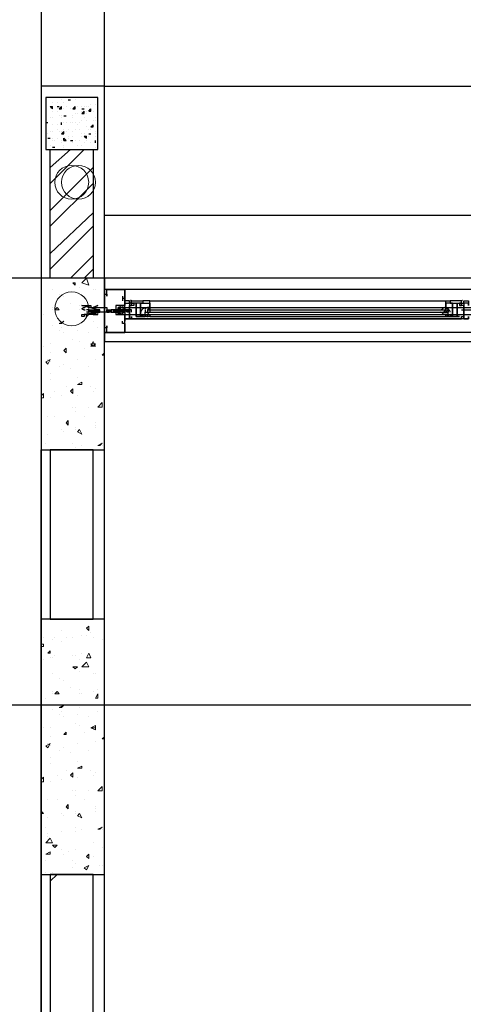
# Model space of a CAD drawing. Header units: millimetres. Extents: x 0 to 420, y 0 to 297.
# Tile 44 of 79: x 168.21 to 176.52, y 173.63 to 192.09. Entities that reach past the tile are written whole.
import ezdxf

# ---------------------------------------------------------------- set-up
doc = ezdxf.new("R2010")
doc.units = ezdxf.units.MM
doc.layers.add('LINE_000000', color=7, linetype='Continuous')

msp = doc.modelspace()

# ---------------------------------------------------------------- linework, layer by layer
at = {"layer": 'LINE_000000', "lineweight": 25}
for p, q in [((168.614, 220.599), (168.614, 67.691)), ((169.799, 190.839), (223.308, 190.839)), ((168.825, 190.542), (168.825, 190.542)), ((168.91, 190.627), (168.91, 190.627)), ((168.91, 190.542), (168.91, 190.542)), ((168.995, 190.585), (168.995, 190.585)), ((169.037, 190.542), (169.037, 190.542)), ((169.122, 190.585), (169.164, 190.585)), ((169.122, 190.585), (169.164, 190.585)), ((169.164, 190.585), (169.164, 190.585)), ((169.164, 190.585), (169.164, 190.585)), ((169.249, 190.585), (169.249, 190.585)), ((169.418, 190.627), (169.418, 190.627)), ((169.46, 190.627), (169.46, 190.627)), ((169.545, 190.5), (169.545, 190.5)), ((169.63, 190.5), (169.63, 190.5)), ((169.672, 190.5), (169.672, 190.5)), ((168.783, 190.458), (168.825, 190.458)), ((168.783, 190.458), (168.825, 190.415)), ((168.783, 190.415), (168.783, 190.415)), ((168.825, 190.415), (168.825, 190.458)), ((168.825, 190.458), (168.825, 190.458)), ((168.825, 190.373), (168.825, 190.373)), ((168.91, 190.458), (168.952, 190.458)), ((168.91, 190.458), (168.952, 190.458)), ((168.91, 190.415), (168.91, 190.415)), ((168.91, 190.415), (168.91, 190.415)), ((168.91, 190.373), (168.91, 190.373)), ((168.952, 190.458), (168.952, 190.458)), ((168.952, 190.415), (168.995, 190.458)), ((168.952, 190.415), (168.995, 190.415)), ((168.995, 190.415), (168.995, 190.458)), ((169.037, 190.415), (169.037, 190.415)), ((169.037, 190.415), (169.037, 190.415)), ((169.079, 190.458), (169.079, 190.458)), ((169.164, 190.415), (169.164, 190.415)), ((169.164, 190.415), (169.164, 190.415)), ((169.206, 190.415), (169.249, 190.458)), ((169.206, 190.415), (169.249, 190.415)), ((169.249, 190.415), (169.249, 190.458)), ((169.249, 190.458), (169.249, 190.458)), ((169.249, 190.331), (169.249, 190.331)), ((169.249, 190.331), (169.249, 190.331)), ((169.291, 190.458), (169.291, 190.458)), ((169.291, 190.458), (169.291, 190.458)), ((169.291, 190.331), (169.291, 190.331)), ((169.376, 190.458), (169.376, 190.458)), ((169.376, 190.415), (169.418, 190.415)), ((169.376, 190.415), (169.418, 190.415)), ((169.376, 190.331), (169.418, 190.373)), ((169.376, 190.373), (169.376, 190.373)), ((169.376, 190.331), (169.418, 190.331)), ((169.418, 190.458), (169.418, 190.458)), ((169.418, 190.415), (169.418, 190.415)), ((169.418, 190.331), (169.418, 190.373)), ((169.46, 190.458), (169.46, 190.458)), ((169.46, 190.373), (169.46, 190.373)), ((169.46, 190.331), (169.46, 190.331)), ((169.46, 190.331), (169.46, 190.331)), ((169.503, 190.458), (169.503, 190.458)), ((169.503, 190.373), (169.545, 190.415)), ((169.503, 190.373), (169.545, 190.373)), ((169.545, 190.373), (169.545, 190.415)), ((169.587, 190.373), (169.587, 190.373)), ((169.672, 190.373), (169.672, 190.373)), ((168.698, 190.161), (168.741, 190.161)), ((168.698, 190.161), (168.741, 190.161)), ((168.783, 190.246), (168.783, 190.246)), ((168.783, 190.246), (168.783, 190.246)), ((168.783, 190.246), (168.783, 190.246)), ((168.825, 190.246), (168.825, 190.246)), ((168.825, 190.119), (168.825, 190.119)), ((168.825, 190.119), (168.825, 190.119)), ((168.91, 190.119), (168.91, 190.119)), ((168.952, 190.288), (168.952, 190.288)), ((168.995, 190.288), (168.995, 190.288)), ((168.995, 190.246), (168.995, 190.246)), ((168.995, 190.119), (168.995, 190.161)), ((168.995, 190.119), (168.995, 190.161)), ((168.995, 190.119), (168.995, 190.119)), ((169.037, 190.288), (169.079, 190.288)), ((169.037, 190.288), (169.037, 190.288)), ((169.037, 190.288), (169.079, 190.288)), ((169.037, 190.288), (169.037, 190.288)), ((169.037, 190.161), (169.037, 190.161)), ((169.079, 190.161), (169.079, 190.161)), ((169.164, 190.161), (169.164, 190.161)), ((169.206, 190.288), (169.206, 190.288)), ((169.206, 190.246), (169.206, 190.246)), ((169.206, 190.161), (169.206, 190.161)), ((169.249, 190.161), (169.249, 190.161)), ((169.291, 190.119), (169.291, 190.119)), ((169.291, 190.119), (169.291, 190.119)), ((169.291, 190.119), (169.291, 190.119)), ((169.291, 190.119), (169.291, 190.119)), ((169.291, 190.119), (169.291, 190.119)), ((169.291, 190.119), (169.291, 190.119)), ((169.333, 190.161), (169.333, 190.161)), ((169.376, 190.204), (169.376, 190.204)), ((169.418, 190.246), (169.418, 190.246)), ((169.46, 190.204), (169.46, 190.204)), ((169.545, 190.077), (169.587, 190.119)), ((169.587, 190.204), (169.587, 190.204)), ((169.587, 190.077), (169.587, 190.119)), ((169.63, 190.246), (169.63, 190.246)), ((169.63, 190.246), (169.63, 190.246)), ((169.63, 190.246), (169.63, 190.246)), ((169.63, 190.246), (169.63, 190.246)), ((169.63, 190.204), (169.63, 190.204)), ((169.672, 190.246), (169.672, 190.246)), ((169.672, 190.119), (169.672, 190.119)), ((168.741, 189.95), (168.741, 189.95)), ((168.783, 189.992), (168.783, 189.992)), ((168.825, 189.992), (168.825, 189.992)), ((168.91, 190.034), (168.91, 190.034)), ((168.952, 189.992), (168.952, 189.992)), ((168.952, 189.992), (168.952, 189.992)), ((168.952, 189.992), (168.952, 189.992)), ((168.995, 189.95), (169.037, 189.992)), ((168.995, 189.992), (168.995, 189.992)), ((168.995, 189.992), (168.995, 189.992)), ((168.995, 189.95), (169.037, 189.95)), ((169.037, 190.034), (169.037, 190.034)), ((169.037, 189.95), (169.037, 189.992)), ((169.079, 189.992), (169.079, 189.992)), ((169.122, 190.034), (169.122, 190.034)), ((169.206, 189.992), (169.206, 189.992)), ((169.249, 190.034), (169.249, 190.034)), ((169.249, 190.034), (169.249, 190.034)), ((169.333, 190.034), (169.333, 190.034)), ((169.376, 189.95), (169.376, 189.95)), ((169.418, 189.95), (169.418, 189.95)), ((169.418, 189.95), (169.418, 189.95)), ((169.46, 190.077), (169.46, 190.077)), ((169.503, 190.034), (169.503, 190.034)), ((169.503, 189.95), (169.545, 189.95)), ((169.503, 189.95), (169.545, 189.95)), ((169.545, 190.077), (169.587, 190.077)), ((169.545, 190.034), (169.545, 190.034)), ((169.545, 189.95), (169.545, 189.95)), ((169.587, 190.077), (169.587, 190.077)), ((169.63, 189.992), (169.63, 189.992)), ((169.63, 189.95), (169.63, 189.95)), ((169.63, 189.95), (169.63, 189.95)), ((168.741, 189.865), (168.783, 189.865)), ((168.741, 189.865), (168.783, 189.865)), ((168.783, 189.865), (168.783, 189.865)), ((168.825, 189.865), (168.825, 189.865)), ((168.825, 189.823), (168.825, 189.823)), ((168.868, 189.823), (168.868, 189.823)), ((168.91, 189.865), (168.91, 189.865)), ((168.995, 189.823), (168.995, 189.823)), ((168.995, 189.78), (168.995, 189.78)), ((169.037, 189.823), (169.037, 189.865)), ((169.079, 189.823), (169.037, 189.865)), ((169.037, 189.865), (169.037, 189.865)), ((169.037, 189.823), (169.079, 189.823)), ((169.037, 189.823), (169.037, 189.823)), ((169.122, 189.907), (169.122, 189.907)), ((169.122, 189.865), (169.122, 189.865)), ((169.164, 189.823), (169.206, 189.823)), ((169.164, 189.823), (169.206, 189.823)), ((169.206, 189.907), (169.206, 189.907)), ((169.206, 189.823), (169.206, 189.823)), ((169.206, 189.78), (169.206, 189.78)), ((169.249, 189.823), (169.249, 189.823)), ((169.249, 189.823), (169.249, 189.823)), ((169.333, 189.823), (169.333, 189.823)), ((169.333, 189.823), (169.333, 189.823)), ((169.333, 189.823), (169.333, 189.823)), ((169.376, 189.907), (169.376, 189.907)), ((169.418, 189.907), (169.46, 189.907)), ((169.418, 189.907), (169.46, 189.865)), ((169.418, 189.78), (169.418, 189.78)), ((169.46, 189.865), (169.46, 189.907)), ((169.46, 189.865), (169.46, 189.865)), ((169.46, 189.823), (169.46, 189.823)), ((169.503, 189.907), (169.503, 189.907)), ((169.545, 189.78), (169.545, 189.78)), ((169.63, 189.907), (169.63, 189.907)), ((169.63, 189.78), (169.63, 189.823)), ((169.63, 189.78), (169.63, 189.823)), ((169.63, 189.823), (169.63, 189.823)), ((169.63, 189.78), (169.63, 189.78)), ((168.783, 189.738), (168.783, 189.738)), ((168.783, 189.315), (169.164, 189.653)), ((168.783, 189.018), (169.418, 189.653)), ((168.825, 189.696), (168.868, 189.696)), ((168.825, 189.696), (168.868, 189.696)), ((168.825, 189.696), (168.825, 189.696)), ((168.868, 189.696), (168.868, 189.696)), ((168.868, 189.696), (168.868, 189.696)), ((169.037, 189.738), (169.037, 189.738)), ((169.037, 189.696), (169.037, 189.696)), ((169.291, 189.738), (169.291, 189.738)), ((169.376, 189.738), (169.376, 189.738)), ((169.376, 189.653), (169.376, 189.653)), ((169.418, 189.653), (169.46, 189.653)), ((169.46, 189.653), (169.46, 189.653)), ((169.63, 189.696), (169.63, 189.696)), ((169.63, 189.696), (169.63, 189.696)), ((168.783, 188.51), (169.587, 189.315)), ((168.783, 188.214), (169.587, 189.018)), ((168.783, 187.706), (169.587, 188.468)), ((169.799, 188.426), (223.308, 188.426)), ((168.783, 187.41), (169.587, 188.214)), ((169.164, 187.24), (169.587, 187.664)), ((169.418, 187.24), (169.587, 187.41)), ((242.443, 187.24), (147.447, 187.24)), ((169.799, 187.029), (169.799, 187.029)), ((169.799, 187.029), (169.799, 187.029)), ((199.602, 187.029), (170.18, 187.029)), ((170.138, 186.902), (170.138, 186.817)), ((170.138, 186.902), (170.138, 186.817)), ((170.138, 186.859), (170.138, 186.859)), ((170.138, 186.859), (170.138, 186.859)), ((170.138, 186.859), (170.138, 186.859)), ((170.18, 186.859), (170.138, 186.859)), ((170.138, 186.859), (170.138, 186.859)), ((170.138, 186.859), (170.138, 186.859)), ((170.138, 186.859), (170.138, 186.859)), ((170.18, 186.859), (170.138, 186.859)), ((170.265, 186.817), (170.265, 186.775)), ((170.646, 186.817), (176.191, 186.817)), ((169.503, 186.648), (169.46, 186.648)), ((169.503, 186.648), (169.46, 186.648)), ((169.545, 186.605), (169.46, 186.605)), ((169.545, 186.605), (169.46, 186.605)), ((169.503, 186.648), (169.503, 186.648)), ((169.503, 186.648), (169.503, 186.648)), ((169.545, 186.648), (169.545, 186.605)), ((169.545, 186.648), (169.545, 186.648)), ((169.545, 186.648), (169.545, 186.648)), ((169.545, 186.648), (169.545, 186.648)), ((169.545, 186.648), (169.587, 186.648)), ((169.545, 186.648), (169.545, 186.605)), ((169.545, 186.648), (169.545, 186.648)), ((169.545, 186.648), (169.545, 186.648)), ((169.545, 186.648), (169.545, 186.648)), ((169.545, 186.648), (169.587, 186.648)), ((169.545, 186.605), (169.545, 186.605)), ((169.545, 186.605), (169.545, 186.605)), ((169.545, 186.605), (169.545, 186.605)), ((169.587, 186.605), (169.545, 186.605)), ((169.545, 186.605), (169.545, 186.605)), ((169.545, 186.605), (169.545, 186.605)), ((169.545, 186.605), (169.545, 186.605)), ((169.587, 186.605), (169.545, 186.605)), ((169.587, 186.648), (169.587, 186.648)), ((169.587, 186.648), (169.587, 186.648)), ((169.587, 186.648), (169.587, 186.648)), ((169.587, 186.648), (169.587, 186.648)), ((169.587, 186.605), (169.587, 186.605)), ((169.63, 186.605), (169.587, 186.605)), ((169.587, 186.605), (169.587, 186.605)), ((169.63, 186.605), (169.587, 186.605)), ((169.63, 186.648), (169.63, 186.605)), ((169.63, 186.648), (169.63, 186.648)), ((169.63, 186.648), (169.672, 186.648)), ((169.63, 186.648), (169.63, 186.648)), ((169.63, 186.648), (169.63, 186.648)), ((169.63, 186.648), (169.63, 186.648)), ((169.63, 186.648), (169.63, 186.605)), ((169.63, 186.648), (169.63, 186.648)), ((169.63, 186.648), (169.672, 186.648)), ((169.63, 186.648), (169.63, 186.648)), ((169.63, 186.648), (169.63, 186.648)), ((169.63, 186.648), (169.63, 186.648)), ((169.672, 186.605), (169.63, 186.605)), ((169.63, 186.605), (169.63, 186.605)), ((169.63, 186.605), (169.63, 186.605)), ((169.672, 186.605), (169.63, 186.605)), ((169.63, 186.605), (169.63, 186.605)), ((169.63, 186.605), (169.63, 186.605)), ((169.672, 186.648), (169.672, 186.648)), ((169.672, 186.648), (169.672, 186.605)), ((169.672, 186.648), (169.672, 186.648)), ((169.672, 186.648), (169.714, 186.648)), ((169.672, 186.648), (169.672, 186.648)), ((169.672, 186.648), (169.672, 186.605)), ((169.672, 186.648), (169.672, 186.648)), ((169.672, 186.648), (169.714, 186.648)), ((169.672, 186.605), (169.672, 186.605)), ((169.714, 186.605), (169.672, 186.605)), ((169.672, 186.605), (169.672, 186.605)), ((169.714, 186.605), (169.672, 186.605)), ((169.714, 186.648), (169.714, 186.648)), ((169.714, 186.648), (169.714, 186.648)), ((169.714, 186.648), (169.714, 186.648)), ((169.714, 186.648), (169.714, 186.648)), ((169.714, 186.605), (169.714, 186.605)), ((169.714, 186.605), (169.714, 186.605)), ((169.841, 186.648), (169.841, 186.648)), ((169.841, 186.648), (169.841, 186.648)), ((169.841, 186.605), (169.841, 186.605)), ((169.841, 186.605), (169.841, 186.605)), ((169.841, 186.605), (169.841, 186.605)), ((169.841, 186.605), (169.841, 186.605)), ((169.884, 186.648), (169.884, 186.648)), ((169.884, 186.648), (169.926, 186.648)), ((169.884, 186.648), (169.884, 186.648)), ((169.884, 186.648), (169.926, 186.648)), ((169.884, 186.605), (169.884, 186.605)), ((169.926, 186.605), (169.884, 186.605)), ((169.884, 186.605), (169.884, 186.605)), ((169.926, 186.605), (169.884, 186.605)), ((169.926, 186.648), (169.926, 186.648)), ((169.926, 186.648), (169.926, 186.648)), ((169.926, 186.648), (169.926, 186.605)), ((169.926, 186.648), (169.926, 186.648)), ((169.926, 186.648), (169.926, 186.648)), ((169.926, 186.648), (169.926, 186.605)), ((169.926, 186.605), (169.926, 186.605)), ((169.926, 186.605), (169.926, 186.605)), ((169.926, 186.605), (169.926, 186.605)), ((169.926, 186.605), (169.926, 186.605)), ((169.968, 186.648), (169.968, 186.648)), ((169.968, 186.605), (169.968, 186.648)), ((169.968, 186.648), (169.968, 186.648)), ((169.968, 186.648), (169.968, 186.648)), ((169.968, 186.648), (169.968, 186.648)), ((169.968, 186.648), (169.968, 186.605)), ((169.968, 186.648), (169.968, 186.648)), ((169.968, 186.648), (169.968, 186.648)), ((169.968, 186.605), (169.968, 186.605)), ((170.053, 186.648), (170.011, 186.648)), ((170.011, 186.648), (170.011, 186.648)), ((170.011, 186.648), (170.011, 186.648)), ((170.011, 186.648), (170.011, 186.648)), ((170.053, 186.605), (170.011, 186.605)), ((170.011, 186.605), (170.011, 186.605)), ((170.011, 186.605), (170.011, 186.605)), ((170.011, 186.605), (170.011, 186.605)), ((170.011, 186.605), (170.011, 186.605)), ((170.095, 186.69), (170.053, 186.563)), ((170.053, 186.648), (170.053, 186.648)), ((170.053, 186.648), (170.053, 186.648)), ((170.053, 186.648), (170.053, 186.648)), ((170.095, 186.648), (170.053, 186.648)), ((170.053, 186.648), (170.053, 186.648)), ((170.053, 186.648), (170.053, 186.648)), ((170.053, 186.605), (170.053, 186.605)), ((170.053, 186.605), (170.053, 186.605)), ((170.053, 186.605), (170.053, 186.605)), ((170.053, 186.605), (170.053, 186.605)), ((170.053, 186.605), (170.053, 186.605)), ((170.095, 186.605), (170.053, 186.605)), ((170.053, 186.605), (170.053, 186.605)), ((170.095, 186.69), (170.095, 186.648)), ((170.095, 186.648), (170.095, 186.648)), ((170.095, 186.648), (170.095, 186.648)), ((170.095, 186.648), (170.095, 186.648)), ((170.138, 186.648), (170.095, 186.648)), ((170.095, 186.648), (170.095, 186.648)), ((170.095, 186.648), (170.095, 186.648)), ((170.095, 186.605), (170.095, 186.605)), ((170.095, 186.605), (170.095, 186.605)), ((170.095, 186.605), (170.095, 186.605)), ((170.095, 186.605), (170.095, 186.605)), ((170.095, 186.605), (170.095, 186.605)), ((170.138, 186.605), (170.095, 186.605)), ((170.095, 186.605), (170.095, 186.605)), ((170.138, 186.69), (170.138, 186.69)), ((170.138, 186.648), (170.138, 186.648)), ((170.307, 186.648), (170.138, 186.648)), ((170.138, 186.648), (170.138, 186.648)), ((170.138, 186.648), (170.138, 186.648)), ((170.138, 186.648), (170.138, 186.648)), ((170.138, 186.648), (170.138, 186.648)), ((170.138, 186.648), (170.138, 186.648)), ((170.138, 186.648), (170.138, 186.648)), ((170.138, 186.605), (170.138, 186.605)), ((170.138, 186.605), (170.138, 186.605)), ((170.138, 186.605), (170.138, 186.605)), ((170.138, 186.605), (170.138, 186.605)), ((170.138, 186.605), (170.138, 186.605)), ((170.138, 186.605), (170.138, 186.605)), ((170.138, 186.605), (170.138, 186.605)), ((170.18, 186.69), (192.405, 186.69)), ((170.18, 186.648), (170.18, 186.648)), ((170.18, 186.648), (170.18, 186.648)), ((170.18, 186.648), (170.18, 186.648)), ((170.18, 186.648), (170.18, 186.648)), ((170.18, 186.648), (170.18, 186.648)), ((170.18, 186.648), (170.18, 186.648)), ((170.18, 186.605), (170.18, 186.605)), ((170.18, 186.605), (170.18, 186.605)), ((170.18, 186.605), (170.18, 186.605)), ((170.18, 186.605), (170.18, 186.605)), ((170.18, 186.605), (170.18, 186.605)), ((170.18, 186.605), (170.18, 186.605)), ((170.18, 186.605), (170.18, 186.605)), ((170.222, 186.648), (170.222, 186.648)), ((170.222, 186.648), (170.222, 186.648)), ((170.265, 186.605), (170.222, 186.648)), ((170.222, 186.648), (170.222, 186.648)), ((170.222, 186.648), (170.222, 186.648)), ((170.265, 186.648), (170.222, 186.648)), ((170.222, 186.605), (170.222, 186.605)), ((170.222, 186.605), (170.222, 186.605)), ((170.222, 186.605), (170.222, 186.605)), ((170.265, 186.605), (170.222, 186.605)), ((170.222, 186.605), (170.222, 186.605)), ((170.222, 186.605), (170.222, 186.605)), ((170.265, 186.648), (170.265, 186.648)), ((170.265, 186.648), (170.265, 186.605)), ((170.265, 186.648), (170.265, 186.648)), ((170.265, 186.648), (170.265, 186.648)), ((170.265, 186.605), (170.265, 186.605)), ((170.265, 186.605), (170.265, 186.605)), ((170.265, 186.605), (170.265, 186.605)), ((170.265, 186.605), (170.265, 186.605)), ((170.307, 186.775), (170.307, 186.775)), ((170.349, 186.775), (170.307, 186.775)), ((170.307, 186.775), (170.307, 186.775)), ((170.307, 186.775), (170.307, 186.775)), ((170.307, 186.775), (170.349, 186.775)), ((170.307, 186.648), (170.307, 186.648)), ((170.307, 186.605), (170.307, 186.648)), ((170.307, 186.605), (170.307, 186.605)), ((170.349, 186.775), (170.349, 186.775)), ((170.561, 186.648), (170.561, 186.605)), ((170.561, 186.563), (170.561, 186.605)), ((170.561, 186.605), (176.234, 186.605)), ((170.561, 186.605), (176.234, 186.605)), ((170.561, 186.605), (176.234, 186.605)), ((170.603, 186.648), (170.603, 186.605)), ((170.603, 186.648), (170.603, 186.605)), ((170.603, 186.605), (170.603, 186.605)), ((170.603, 186.605), (170.603, 186.605)), ((170.646, 186.648), (170.646, 186.605)), ((170.646, 186.648), (176.191, 186.648)), ((170.646, 186.605), (170.646, 186.605)), ((176.191, 186.648), (176.191, 186.605)), ((176.191, 186.605), (176.191, 186.605)), ((176.191, 186.605), (176.191, 186.605)), ((176.234, 186.648), (176.234, 186.605)), ((176.234, 186.605), (176.234, 186.605)), ((176.234, 186.563), (176.234, 186.605)), ((176.445, 186.775), (176.445, 186.775)), ((176.488, 186.775), (176.488, 186.775)), ((176.488, 186.775), (176.488, 186.775)), ((176.488, 186.775), (176.488, 186.775)), ((176.488, 186.775), (176.488, 186.775)), ((176.488, 186.775), (176.488, 186.775)), ((176.488, 186.648), (176.699, 186.648)), ((170.138, 186.436), (170.138, 186.436)), ((170.138, 186.436), (170.138, 186.436)), ((170.18, 186.563), (192.405, 186.563)), ((170.349, 186.478), (170.349, 186.478)), ((170.392, 186.521), (170.392, 186.521)), ((170.392, 186.521), (170.392, 186.521)), ((170.392, 186.478), (170.392, 186.478)), ((170.392, 186.478), (170.392, 186.478)), ((170.561, 186.563), (170.561, 186.563)), ((170.561, 186.563), (176.234, 186.563)), ((170.561, 186.563), (176.234, 186.563)), ((170.603, 186.563), (170.603, 186.563)), ((170.646, 186.563), (170.646, 186.563)), ((170.646, 186.521), (176.191, 186.521)), ((176.191, 186.563), (176.191, 186.563)), ((176.234, 186.563), (176.234, 186.563)), ((176.234, 186.563), (176.234, 186.563)), ((176.403, 186.521), (176.403, 186.521)), ((176.445, 186.521), (176.403, 186.521)), ((176.403, 186.478), (176.403, 186.478)), ((176.403, 186.478), (176.445, 186.478)), ((176.403, 186.478), (176.403, 186.478)), ((176.445, 186.478), (176.445, 186.478)), ((169.799, 186.267), (169.799, 186.267)), ((169.799, 186.267), (169.799, 186.267)), ((169.799, 186.267), (169.799, 186.267)), ((169.799, 186.267), (169.799, 186.267)), ((169.799, 186.267), (169.799, 186.267)), ((169.799, 186.267), (169.799, 186.267)), ((170.138, 186.394), (170.138, 186.394)), ((170.138, 186.394), (170.138, 186.394)), ((170.138, 186.394), (170.138, 186.394)), ((170.138, 186.394), (170.138, 186.394)), ((170.138, 186.394), (170.138, 186.394)), ((170.138, 186.394), (170.138, 186.394)), ((169.799, 186.224), (169.799, 186.224)), ((169.799, 186.224), (169.799, 186.224)), ((169.799, 186.224), (169.799, 186.224)), ((169.799, 186.224), (169.799, 186.224)), ((169.799, 186.224), (169.799, 186.224)), ((169.799, 186.224), (169.799, 186.224)), ((199.602, 186.224), (170.18, 186.224)), ((168.614, 99.356), (168.614, 184.023)), ((229.404, 179.239), (147.447, 179.239)), ((168.783, 175.937), (168.91, 176.064))]:
    msp.add_line(p, q, dxfattribs=at)
at = {"layer": 'LINE_000000', "lineweight": 0}
for p, q in [((169.376, 187.156), (169.46, 187.24)), ((168.825, 187.029), (168.825, 187.029)), ((169.206, 187.156), (169.249, 187.156)), ((169.206, 187.156), (169.249, 187.113)), ((169.249, 187.113), (169.249, 187.156)), ((169.333, 187.071), (169.333, 187.071)), ((169.587, 187.029), (169.587, 187.029)), ((169.63, 187.029), (169.63, 187.029)), ((168.952, 186.944), (168.952, 186.944)), ((169.037, 186.902), (169.037, 186.902)), ((168.614, 186.775), (168.614, 186.775)), ((168.825, 186.69), (168.825, 186.69)), ((168.825, 186.648), (168.825, 186.648)), ((168.868, 186.648), (168.91, 186.69)), ((168.868, 186.648), (168.952, 186.648)), ((168.952, 186.648), (168.91, 186.69)), ((169.164, 186.775), (169.164, 186.775)), ((169.333, 186.732), (169.333, 186.732)), ((169.333, 186.648), (169.333, 186.648)), ((169.376, 186.648), (169.376, 186.648)), ((169.587, 186.69), (169.587, 186.69)), ((169.587, 186.563), (169.672, 186.648)), ((169.672, 186.732), (169.672, 186.732)), ((169.672, 186.563), (169.672, 186.648)), ((169.799, 186.648), (169.799, 186.648)), ((169.799, 186.648), (169.799, 186.648)), ((168.656, 186.563), (168.656, 186.563)), ((168.952, 186.394), (169.037, 186.436)), ((168.995, 186.394), (169.037, 186.436)), ((169.587, 186.563), (169.672, 186.563)), ((169.587, 186.436), (169.587, 186.436)), ((168.825, 186.351), (168.825, 186.351)), ((168.952, 186.394), (168.995, 186.394)), ((168.952, 186.267), (168.952, 186.267)), ((168.995, 186.309), (168.995, 186.309)), ((169.291, 186.267), (169.291, 186.267)), ((169.333, 186.394), (169.333, 186.394)), ((169.672, 186.309), (169.672, 186.309)), ((169.037, 186.224), (169.037, 186.224)), ((169.206, 186.097), (169.206, 186.097)), ((169.333, 186.055), (169.333, 186.055)), ((169.503, 186.224), (169.503, 186.224)), ((169.545, 185.97), (169.587, 186.055)), ((169.63, 185.97), (169.587, 186.055)), ((168.656, 185.97), (168.656, 185.97)), ((168.783, 186.013), (168.783, 186.013)), ((169.037, 185.886), (169.079, 185.928)), ((169.037, 185.886), (169.079, 185.843)), ((169.037, 185.886), (169.037, 185.886)), ((169.079, 185.843), (169.079, 185.928)), ((169.418, 185.928), (169.418, 185.928)), ((169.545, 186.013), (169.63, 186.013)), ((169.545, 186.013), (169.587, 185.97)), ((169.545, 185.97), (169.63, 185.97)), ((169.587, 185.97), (169.63, 186.013)), ((168.698, 185.674), (168.783, 185.716)), ((168.741, 185.632), (168.783, 185.716)), ((168.741, 185.716), (168.741, 185.716)), ((168.783, 185.843), (168.783, 185.843)), ((169.291, 185.716), (169.291, 185.716)), ((169.291, 185.716), (169.291, 185.716)), ((169.63, 185.716), (169.63, 185.716)), ((169.757, 185.801), (169.799, 185.843)), ((169.757, 185.801), (169.799, 185.801)), ((168.698, 185.674), (168.741, 185.632)), ((168.783, 185.674), (168.783, 185.674)), ((168.952, 185.589), (168.952, 185.589)), ((169.037, 185.632), (169.037, 185.632)), ((169.164, 185.547), (169.164, 185.547)), ((169.503, 185.589), (169.503, 185.589)), ((168.783, 185.462), (168.783, 185.462)), ((168.783, 185.335), (168.783, 185.335)), ((169.291, 185.378), (169.291, 185.378)), ((169.079, 185.208), (169.079, 185.208)), ((169.164, 185.124), (169.206, 185.166)), ((169.206, 185.081), (169.206, 185.166)), ((169.291, 185.251), (169.376, 185.293)), ((169.291, 185.251), (169.376, 185.251)), ((169.376, 185.251), (169.376, 185.293)), ((169.545, 185.208), (169.545, 185.208)), ((169.63, 185.166), (169.63, 185.166)), ((169.799, 185.251), (169.799, 185.251)), ((168.614, 185.039), (168.656, 185.081)), ((168.614, 184.997), (168.656, 184.997)), ((168.656, 184.997), (168.656, 185.081)), ((168.783, 184.997), (168.783, 184.997)), ((168.868, 185.124), (168.868, 185.124)), ((168.995, 185.039), (168.995, 185.039)), ((169.164, 185.124), (169.206, 185.081)), ((169.291, 185.039), (169.291, 185.039)), ((169.587, 185.124), (169.587, 185.124)), ((169.206, 184.827), (169.206, 184.827)), ((169.249, 184.827), (169.249, 184.827)), ((169.503, 184.827), (169.503, 184.827)), ((169.672, 184.827), (169.757, 184.912)), ((169.672, 184.827), (169.757, 184.827)), ((169.757, 184.827), (169.757, 184.912)), ((169.799, 184.785), (169.799, 184.785)), ((168.614, 184.743), (168.614, 184.743)), ((168.614, 184.7), (168.614, 184.7)), ((168.741, 184.658), (168.741, 184.658)), ((168.868, 184.658), (168.868, 184.658)), ((169.249, 184.743), (169.249, 184.743)), ((169.418, 184.658), (169.418, 184.658)), ((168.614, 184.446), (168.614, 184.446)), ((168.614, 184.404), (168.614, 184.446)), ((168.614, 184.404), (168.614, 184.404)), ((168.995, 184.404), (168.995, 184.404)), ((169.079, 184.531), (169.122, 184.573)), ((169.079, 184.531), (169.122, 184.489)), ((169.122, 184.489), (169.122, 184.573)), ((169.122, 184.531), (169.122, 184.531)), ((169.249, 184.446), (169.249, 184.446)), ((169.249, 184.404), (169.249, 184.404)), ((169.291, 184.362), (169.333, 184.404)), ((169.376, 184.319), (169.333, 184.404)), ((169.63, 184.531), (169.63, 184.531)), ((169.63, 184.489), (169.63, 184.489)), ((169.63, 184.446), (169.63, 184.446)), ((169.799, 184.446), (169.799, 184.446)), ((168.741, 184.319), (168.741, 184.319)), ((169.037, 184.362), (169.037, 184.362)), ((169.291, 184.362), (169.376, 184.319)), ((168.698, 184.15), (168.698, 184.15)), ((168.995, 184.023), (168.995, 184.023)), ((169.206, 184.15), (169.206, 184.15)), ((169.249, 184.065), (169.249, 184.065)), ((169.376, 184.108), (169.376, 184.108)), ((169.672, 184.108), (169.757, 184.15)), ((169.672, 184.108), (169.714, 184.108)), ((169.714, 184.108), (169.757, 184.15)), ((169.757, 184.108), (169.757, 184.108)), ((169.757, 184.108), (169.757, 184.108)), ((168.868, 180.848), (168.868, 180.848)), ((169.46, 180.679), (169.503, 180.721)), ((169.503, 180.636), (169.503, 180.721)), ((168.995, 180.636), (168.995, 180.636)), ((169.376, 180.552), (169.376, 180.552)), ((169.46, 180.679), (169.503, 180.636)), ((169.46, 180.552), (169.46, 180.552)), ((169.545, 180.594), (169.545, 180.594)), ((168.614, 180.382), (168.656, 180.382)), ((168.614, 180.34), (168.656, 180.34)), ((168.656, 180.509), (168.656, 180.509)), ((168.656, 180.34), (168.656, 180.382)), ((168.825, 180.467), (168.825, 180.467)), ((168.868, 180.509), (168.868, 180.509)), ((168.995, 180.425), (168.995, 180.425)), ((169.079, 180.509), (169.079, 180.509)), ((169.206, 180.509), (169.206, 180.509)), ((169.587, 180.509), (169.587, 180.509)), ((169.757, 180.467), (169.757, 180.467)), ((168.741, 180.213), (168.783, 180.255)), ((168.741, 180.213), (168.783, 180.213)), ((168.783, 180.213), (168.783, 180.255)), ((168.868, 180.171), (168.868, 180.171)), ((169.206, 180.171), (169.206, 180.171)), ((169.249, 180.171), (169.249, 180.171)), ((169.376, 180.213), (169.376, 180.213)), ((169.46, 180.128), (169.503, 180.213)), ((169.545, 180.128), (169.503, 180.213)), ((168.656, 180.086), (168.656, 180.086)), ((168.783, 180.128), (168.783, 180.128)), ((168.825, 180.128), (168.825, 180.128)), ((169.333, 180.086), (169.333, 180.086)), ((169.376, 179.959), (169.46, 180.044)), ((169.46, 180.128), (169.545, 180.128)), ((168.825, 179.832), (168.825, 179.832)), ((169.206, 179.959), (169.291, 179.959)), ((169.206, 179.959), (169.249, 179.917)), ((169.249, 179.917), (169.291, 179.959)), ((169.333, 179.874), (169.333, 179.874)), ((169.587, 179.832), (169.587, 179.832)), ((169.63, 179.832), (169.63, 179.832)), ((168.952, 179.747), (168.952, 179.747)), ((169.037, 179.705), (169.037, 179.705)), ((168.614, 179.578), (168.614, 179.578)), ((168.825, 179.493), (168.825, 179.493)), ((168.825, 179.451), (168.825, 179.451)), ((168.868, 179.451), (168.91, 179.493)), ((168.868, 179.451), (168.952, 179.451)), ((168.952, 179.451), (168.91, 179.493)), ((169.164, 179.578), (169.164, 179.578)), ((169.333, 179.536), (169.333, 179.536)), ((169.333, 179.451), (169.333, 179.451)), ((169.376, 179.451), (169.376, 179.451)), ((169.587, 179.493), (169.587, 179.493)), ((169.63, 179.366), (169.672, 179.451)), ((169.672, 179.536), (169.672, 179.536)), ((169.672, 179.366), (169.672, 179.451)), ((168.698, 179.366), (168.698, 179.366)), ((168.952, 179.197), (169.037, 179.239)), ((168.995, 179.197), (169.037, 179.239)), ((169.587, 179.239), (169.587, 179.239)), ((169.63, 179.366), (169.672, 179.366)), ((168.825, 179.155), (168.825, 179.155)), ((168.952, 179.197), (168.995, 179.197)), ((168.952, 179.07), (168.952, 179.07)), ((168.995, 179.112), (168.995, 179.112)), ((169.291, 179.07), (169.291, 179.07)), ((169.333, 179.197), (169.333, 179.197)), ((169.672, 179.112), (169.672, 179.112)), ((169.037, 179.028), (169.037, 179.028)), ((169.249, 178.901), (169.249, 178.901)), ((169.333, 178.858), (169.333, 178.858)), ((169.503, 179.028), (169.503, 179.028)), ((169.545, 178.816), (169.63, 178.858)), ((169.63, 178.774), (169.63, 178.858)), ((168.656, 178.816), (168.656, 178.816)), ((168.783, 178.816), (168.783, 178.816)), ((169.037, 178.689), (169.079, 178.731)), ((169.037, 178.689), (169.079, 178.689)), ((169.037, 178.689), (169.037, 178.689)), ((169.079, 178.689), (169.079, 178.731)), ((169.418, 178.731), (169.418, 178.731)), ((169.545, 178.816), (169.63, 178.774)), ((169.545, 178.816), (169.63, 178.816)), ((169.545, 178.816), (169.63, 178.774)), ((169.63, 178.774), (169.63, 178.816)), ((168.698, 178.477), (168.783, 178.52)), ((168.741, 178.435), (168.783, 178.52)), ((168.741, 178.52), (168.741, 178.52)), ((168.783, 178.647), (168.783, 178.647)), ((169.291, 178.52), (169.291, 178.52)), ((169.291, 178.52), (169.291, 178.52)), ((169.63, 178.562), (169.63, 178.562)), ((169.757, 178.604), (169.799, 178.647)), ((169.757, 178.604), (169.799, 178.604)), ((168.698, 178.477), (168.741, 178.435)), ((168.783, 178.477), (168.783, 178.477)), ((168.952, 178.393), (168.952, 178.393)), ((169.037, 178.435), (169.037, 178.435)), ((169.164, 178.35), (169.164, 178.35)), ((169.503, 178.393), (169.503, 178.393)), ((168.783, 178.266), (168.783, 178.266)), ((168.783, 178.139), (168.783, 178.139)), ((169.291, 178.181), (169.291, 178.181)), ((169.079, 178.012), (169.079, 178.012)), ((169.164, 177.927), (169.206, 177.969)), ((169.206, 177.885), (169.206, 177.969)), ((169.291, 178.054), (169.376, 178.096)), ((169.291, 178.054), (169.376, 178.054)), ((169.376, 178.054), (169.376, 178.096)), ((169.545, 178.012), (169.545, 178.012)), ((169.63, 177.969), (169.63, 177.969)), ((169.799, 178.054), (169.799, 178.054)), ((168.614, 177.842), (168.656, 177.885)), ((168.614, 177.8), (168.656, 177.8)), ((168.656, 177.8), (168.656, 177.885)), ((168.783, 177.8), (168.783, 177.8)), ((168.91, 177.927), (168.91, 177.927)), ((168.995, 177.842), (168.995, 177.842)), ((169.164, 177.927), (169.206, 177.885)), ((169.291, 177.885), (169.291, 177.885)), ((169.587, 177.927), (169.587, 177.927)), ((169.206, 177.631), (169.206, 177.631)), ((169.249, 177.631), (169.249, 177.631)), ((169.503, 177.631), (169.503, 177.631)), ((169.672, 177.631), (169.757, 177.715)), ((169.672, 177.631), (169.757, 177.631)), ((169.757, 177.631), (169.757, 177.715)), ((169.799, 177.588), (169.799, 177.588)), ((168.614, 177.546), (168.614, 177.546)), ((168.614, 177.504), (168.614, 177.504)), ((168.741, 177.461), (168.741, 177.461)), ((168.91, 177.461), (168.91, 177.461)), ((169.079, 177.334), (169.122, 177.377)), ((169.122, 177.292), (169.122, 177.377)), ((169.249, 177.546), (169.249, 177.546)), ((169.418, 177.461), (169.418, 177.461)), ((168.614, 177.25), (168.614, 177.25)), ((168.656, 177.207), (168.614, 177.25)), ((168.614, 177.207), (168.656, 177.207)), ((168.995, 177.207), (168.995, 177.207)), ((169.079, 177.334), (169.122, 177.292)), ((169.122, 177.334), (169.122, 177.334)), ((169.249, 177.25), (169.249, 177.25)), ((169.249, 177.207), (169.249, 177.207)), ((169.291, 177.165), (169.333, 177.207)), ((169.376, 177.123), (169.333, 177.207)), ((169.63, 177.334), (169.63, 177.334)), ((169.63, 177.292), (169.63, 177.292)), ((169.63, 177.25), (169.63, 177.25)), ((169.799, 177.25), (169.799, 177.25)), ((168.741, 177.123), (168.741, 177.123)), ((169.037, 177.165), (169.037, 177.165)), ((169.291, 177.165), (169.376, 177.123)), ((168.698, 176.953), (168.698, 176.953)), ((168.741, 176.826), (168.741, 176.826)), ((168.995, 176.869), (168.995, 176.869)), ((169.249, 176.953), (169.249, 176.953)), ((169.249, 176.869), (169.249, 176.869)), ((169.376, 176.911), (169.376, 176.911)), ((169.672, 176.911), (169.757, 176.953)), ((169.672, 176.911), (169.714, 176.911)), ((169.714, 176.911), (169.757, 176.953)), ((169.757, 176.911), (169.757, 176.911)), ((169.757, 176.911), (169.757, 176.911)), ((168.698, 176.657), (168.783, 176.742)), ((168.698, 176.657), (168.825, 176.657)), ((168.741, 176.784), (168.741, 176.784)), ((168.825, 176.657), (168.783, 176.742)), ((169.587, 176.657), (169.587, 176.657)), ((168.698, 176.445), (168.783, 176.488)), ((168.783, 176.445), (168.783, 176.488)), ((168.825, 176.615), (168.91, 176.615)), ((168.825, 176.615), (168.868, 176.572)), ((168.868, 176.572), (168.91, 176.615)), ((168.995, 176.53), (168.995, 176.53)), ((169.122, 176.488), (169.122, 176.488)), ((169.249, 176.53), (169.249, 176.53)), ((169.757, 176.572), (169.757, 176.572)), ((169.757, 176.572), (169.757, 176.572)), ((168.698, 176.445), (168.783, 176.445)), ((168.698, 176.445), (168.698, 176.445)), ((168.698, 176.445), (168.698, 176.445)), ((168.698, 176.318), (168.698, 176.318)), ((169.037, 176.445), (169.037, 176.445)), ((169.206, 176.318), (169.206, 176.318)), ((169.249, 176.276), (169.249, 176.276)), ((169.46, 176.403), (169.503, 176.445)), ((169.46, 176.403), (169.503, 176.361)), ((169.503, 176.361), (169.503, 176.445)), ((169.587, 176.403), (169.587, 176.403)), ((169.799, 176.276), (169.799, 176.276)), ((168.614, 176.234), (168.614, 176.234)), ((168.698, 176.107), (168.698, 176.107)), ((168.825, 176.107), (168.825, 176.107)), ((169.206, 176.191), (169.206, 176.191)), ((169.418, 176.191), (169.503, 176.234)), ((169.418, 176.191), (169.46, 176.149)), ((169.46, 176.149), (169.503, 176.234)), ((169.46, 176.191), (169.46, 176.191)), ((169.714, 176.234), (169.714, 176.234)), ((169.757, 176.234), (169.757, 176.234))]:
    msp.add_line(p, q, dxfattribs=at)
at = {"layer": 'LINE_000000', "lineweight": 25}
for points in [[(224.536, 190.839), (224.536, 211.201), (168.614, 211.201), (168.614, 190.839)], [(169.799, 190.839), (169.799, 210.016), (223.308, 210.016), (223.308, 190.839)], [(169.799, 187.24), (169.799, 190.839), (168.614, 190.839), (168.614, 187.24)], [(170.18, 186.224), (169.799, 186.224), (170.18, 186.224), (170.18, 186.563), (170.138, 186.563), (170.053, 186.563), (170.053, 186.648), (170.053, 186.69), (170.138, 186.69), (170.18, 186.69), (170.18, 187.029), (169.799, 187.029), (169.799, 186.944), (169.841, 186.944), (169.841, 186.902), (169.841, 186.944), (169.841, 187.029), (170.18, 187.029), (170.18, 186.859)], [(170.18, 186.224), (169.799, 186.224), (170.18, 186.224), (170.18, 186.563), (170.138, 186.563), (170.053, 186.563), (170.053, 186.648), (170.053, 186.69), (170.138, 186.69), (170.18, 186.69), (170.18, 187.029), (169.799, 187.029), (169.799, 186.944), (169.841, 186.944), (169.841, 186.902), (169.841, 186.944), (169.841, 187.029), (170.18, 187.029), (170.18, 186.859)], [(170.18, 186.859), (170.18, 186.732), (170.011, 186.732), (170.011, 186.563), (170.18, 186.563), (170.18, 186.436)], [(170.18, 186.859), (170.18, 186.732), (170.011, 186.732), (170.011, 186.563), (170.18, 186.563), (170.18, 186.436)], [(170.287, 186.832), (170.291, 186.829), (170.294, 186.827), (170.298, 186.825), (170.302, 186.823), (170.306, 186.821), (170.31, 186.82), (170.315, 186.818), (170.319, 186.818)], [(170.603, 186.648), (170.646, 186.69), (170.646, 186.648), (170.603, 186.648), (170.646, 186.648), (170.646, 186.817), (170.519, 186.817), (170.519, 186.775), (170.476, 186.775), (170.519, 186.775)], [(176.234, 186.648), (176.191, 186.69), (176.191, 186.648), (176.191, 186.817), (176.276, 186.817), (176.276, 186.775), (176.318, 186.775)], [(176.476, 186.818), (176.48, 186.818), (176.484, 186.82), (176.489, 186.821), (176.493, 186.823), (176.496, 186.825), (176.5, 186.827), (176.504, 186.829), (176.507, 186.832)], [(169.435, 186.69), (169.426, 186.689), (169.418, 186.688), (169.41, 186.686), (169.401, 186.683), (169.394, 186.68), (169.386, 186.676), (169.379, 186.671), (169.372, 186.666)], [(169.435, 186.69), (169.426, 186.689), (169.418, 186.688), (169.41, 186.686), (169.401, 186.683), (169.394, 186.68), (169.386, 186.676), (169.379, 186.671), (169.372, 186.666)], [(169.372, 186.672), (169.379, 186.667), (169.386, 186.662), (169.394, 186.658), (169.401, 186.655), (169.41, 186.652), (169.418, 186.65), (169.426, 186.648), (169.435, 186.648)], [(169.372, 186.672), (169.379, 186.667), (169.386, 186.662), (169.394, 186.658), (169.401, 186.655), (169.41, 186.652), (169.418, 186.65), (169.426, 186.648), (169.435, 186.648)], [(169.672, 186.648), (169.672, 186.605), (169.63, 186.648)], [(169.672, 186.648), (169.672, 186.605), (169.63, 186.648)], [(169.841, 186.605), (169.884, 186.605), (169.841, 186.648), (169.884, 186.605)], [(169.841, 186.605), (169.841, 186.648), (169.884, 186.648)], [(169.841, 186.605), (169.884, 186.605), (169.841, 186.648), (169.884, 186.605)], [(169.841, 186.605), (169.841, 186.648), (169.884, 186.648)], [(169.926, 186.648), (169.926, 186.605), (169.884, 186.648), (169.884, 186.605), (169.884, 186.648)], [(169.926, 186.648), (169.926, 186.605), (169.884, 186.648), (169.884, 186.605), (169.884, 186.648)], [(169.926, 186.605), (170.053, 186.605), (170.053, 186.648), (170.053, 186.69), (170.053, 186.648), (169.926, 186.648)], [(169.926, 186.605), (170.053, 186.605), (170.053, 186.648), (170.053, 186.69), (170.053, 186.648), (169.926, 186.648)], [(170.011, 186.605), (170.011, 186.648), (170.011, 186.605), (170.011, 186.648), (170.011, 186.605), (169.968, 186.648)], [(170.053, 186.648), (170.053, 186.605), (170.053, 186.648), (170.053, 186.605), (170.011, 186.648)], [(170.053, 186.69), (170.053, 186.563), (170.095, 186.563), (170.095, 186.69), (170.053, 186.69), (170.095, 186.563)], [(170.095, 186.648), (170.095, 186.605), (170.053, 186.648)], [(170.143, 186.731), (170.135, 186.73), (170.128, 186.728), (170.121, 186.725), (170.114, 186.722), (170.107, 186.719), (170.101, 186.715), (170.095, 186.711), (170.089, 186.706)], [(170.138, 186.648), (170.138, 186.605), (170.095, 186.648)], [(170.138, 186.713), (170.138, 186.702), (170.141, 186.691), (170.145, 186.681), (170.151, 186.672), (170.158, 186.664), (170.167, 186.658), (170.176, 186.653), (170.187, 186.649)], [(170.18, 186.648), (170.18, 186.605), (170.138, 186.648)], [(170.187, 186.646), (170.176, 186.643), (170.167, 186.637), (170.158, 186.631), (170.151, 186.623), (170.145, 186.614), (170.141, 186.604), (170.138, 186.594), (170.138, 186.583)], [(170.222, 186.605), (170.222, 186.648), (170.18, 186.648)], [(170.56, 186.688), (170.545, 186.683), (170.53, 186.676), (170.517, 186.668), (170.506, 186.657), (170.496, 186.645), (170.488, 186.632), (170.482, 186.617), (170.478, 186.602)], [(170.56, 186.688), (170.545, 186.683), (170.53, 186.676), (170.517, 186.668), (170.506, 186.657), (170.496, 186.645), (170.488, 186.632), (170.482, 186.617), (170.478, 186.602)], [(170.519, 186.775), (170.561, 186.775), (170.646, 186.775), (170.646, 186.69), (170.603, 186.69)], [(170.624, 186.69), (170.614, 186.69), (170.605, 186.688), (170.596, 186.686), (170.587, 186.683), (170.578, 186.679), (170.57, 186.675), (170.562, 186.669), (170.554, 186.663)], [(170.605, 186.697), (170.608, 186.688), (170.611, 186.68), (170.616, 186.673), (170.622, 186.667), (170.628, 186.661), (170.635, 186.656), (170.643, 186.652), (170.651, 186.65)], [(176.101, 186.65), (176.109, 186.652), (176.117, 186.656), (176.124, 186.661), (176.131, 186.667), (176.136, 186.673), (176.141, 186.68), (176.145, 186.688), (176.147, 186.697)], [(176.191, 186.648), (176.149, 186.605), (176.191, 186.605)], [(176.24, 186.663), (176.233, 186.669), (176.225, 186.675), (176.217, 186.679), (176.208, 186.683), (176.199, 186.686), (176.19, 186.688), (176.18, 186.69), (176.171, 186.69)], [(176.318, 186.775), (176.276, 186.775), (176.191, 186.775), (176.191, 186.69), (176.234, 186.69)], [(176.234, 186.648), (176.191, 186.605), (176.234, 186.605)], [(176.275, 186.602), (176.271, 186.617), (176.265, 186.632), (176.257, 186.645), (176.247, 186.657), (176.235, 186.668), (176.222, 186.676), (176.208, 186.683), (176.192, 186.688)], [(176.275, 186.602), (176.271, 186.617), (176.265, 186.632), (176.257, 186.645), (176.247, 186.657), (176.235, 186.668), (176.222, 186.676), (176.208, 186.683), (176.192, 186.688)], [(170.089, 186.59), (170.095, 186.585), (170.101, 186.58), (170.107, 186.576), (170.114, 186.573), (170.121, 186.57), (170.128, 186.568), (170.135, 186.566), (170.143, 186.564)], [(170.18, 186.394), (170.138, 186.394), (170.138, 186.436)], [(170.18, 186.394), (170.138, 186.394), (170.138, 186.436)], [(170.554, 186.547), (170.556, 186.546), (170.557, 186.545), (170.558, 186.544), (170.56, 186.543), (170.561, 186.542), (170.562, 186.541), (170.564, 186.54), (170.565, 186.539)], [(170.583, 186.529), (170.588, 186.527), (170.592, 186.526), (170.596, 186.524), (170.601, 186.523), (170.606, 186.522), (170.61, 186.522), (170.615, 186.521), (170.62, 186.521)], [(170.651, 186.603), (170.643, 186.601), (170.635, 186.597), (170.628, 186.592), (170.622, 186.586), (170.616, 186.58), (170.611, 186.573), (170.608, 186.565), (170.605, 186.556)], [(176.147, 186.556), (176.145, 186.565), (176.141, 186.573), (176.136, 186.58), (176.131, 186.586), (176.124, 186.592), (176.117, 186.597), (176.109, 186.601), (176.101, 186.603)], [(176.175, 186.521), (176.18, 186.521), (176.184, 186.522), (176.189, 186.522), (176.194, 186.523), (176.198, 186.524), (176.203, 186.526), (176.207, 186.527), (176.212, 186.529)], [(176.23, 186.539), (176.231, 186.54), (176.232, 186.541), (176.234, 186.542), (176.235, 186.543), (176.236, 186.544), (176.238, 186.545), (176.239, 186.546), (176.24, 186.547)], [(170.18, 186.394), (170.18, 186.224), (169.841, 186.224), (169.841, 186.309), (169.841, 186.351), (169.841, 186.309), (169.799, 186.309), (169.799, 186.224), (169.799, 186.267), (169.799, 186.224), (169.799, 186.267)], [(170.18, 186.394), (170.18, 186.224), (169.841, 186.224), (169.841, 186.309), (169.841, 186.351), (169.841, 186.309), (169.799, 186.309), (169.799, 186.224), (169.799, 186.267), (169.799, 186.224), (169.799, 186.267)], [(169.799, 165.354), (176.615, 165.354), (176.615, 166.285), (169.799, 166.285), (169.799, 186.055)]]:
    msp.add_lwpolyline(points, dxfattribs=at)
for points in [[(169.672, 190.627), (168.698, 190.627), (168.698, 189.653), (169.672, 189.653), (169.672, 190.627)], [(169.587, 189.653), (169.587, 187.24), (168.783, 187.24), (168.783, 189.653), (169.587, 189.653)], [(168.614, 184.023), (169.799, 184.023), (169.799, 187.24), (168.614, 187.24), (168.614, 184.023)], [(169.799, 187.24), (169.799, 186.055), (199.602, 186.055), (199.602, 187.24), (169.799, 187.24)], [(170.349, 186.478), (170.307, 186.478), (170.307, 186.521), (170.307, 186.478), (170.265, 186.478), (170.265, 186.732), (170.307, 186.732), (170.307, 186.775), (170.265, 186.775), (170.265, 186.817), (170.18, 186.817), (170.18, 186.732), (170.18, 186.775), (170.265, 186.775), (170.265, 186.478), (170.18, 186.478), (170.18, 186.521), (170.18, 186.478), (170.434, 186.478), (170.392, 186.478), (170.349, 186.478), (170.392, 186.478), (170.349, 186.478)], [(170.519, 186.521), (170.561, 186.521), (170.561, 186.563), (170.603, 186.563), (170.603, 186.521), (170.603, 186.563), (170.646, 186.563), (170.646, 186.521), (170.392, 186.521), (170.392, 186.775), (170.349, 186.775), (170.349, 186.732), (170.307, 186.732), (170.307, 186.775), (170.349, 186.775), (170.307, 186.775), (170.307, 186.817), (170.519, 186.817), (170.519, 186.775), (170.476, 186.775), (170.476, 186.521), (170.519, 186.521), (170.519, 186.563), (170.519, 186.521)], [(176.276, 186.521), (176.234, 186.521), (176.234, 186.563), (176.234, 186.521), (176.191, 186.521), (176.191, 186.563), (176.191, 186.521), (176.403, 186.521), (176.445, 186.521), (176.403, 186.521), (176.403, 186.775), (176.445, 186.775), (176.445, 186.732), (176.488, 186.732), (176.488, 186.775), (176.445, 186.775), (176.488, 186.775), (176.488, 186.817), (176.276, 186.817), (176.276, 186.775), (176.318, 186.775), (176.318, 186.521), (176.276, 186.563), (176.276, 186.521)], [(176.445, 186.478), (176.488, 186.478), (176.488, 186.521), (176.53, 186.521), (176.53, 186.478), (176.53, 186.732), (176.488, 186.732), (176.488, 186.775), (176.53, 186.775), (176.53, 186.817), (176.615, 186.817), (176.615, 186.732), (176.615, 186.775), (176.53, 186.775), (176.53, 186.478), (176.615, 186.478), (176.615, 186.521), (176.615, 186.478), (176.403, 186.478), (176.445, 186.478)], [(169.714, 186.648), (169.672, 186.648), (169.376, 186.732), (169.418, 186.732), (169.46, 186.732), (169.503, 186.732), (169.503, 186.69), (169.503, 186.732), (169.545, 186.732), (169.545, 186.69), (169.587, 186.69), (169.63, 186.69), (169.672, 186.69), (169.841, 186.69), (169.841, 186.605), (169.672, 186.605), (169.63, 186.605), (169.63, 186.563), (169.587, 186.563), (169.545, 186.563), (169.503, 186.563), (169.46, 186.521), (169.46, 186.563), (169.418, 186.563), (169.418, 186.521), (169.376, 186.521), (169.376, 186.563), (169.672, 186.605), (169.714, 186.605), (169.714, 186.648)], [(169.714, 186.648), (169.672, 186.648), (169.376, 186.732), (169.418, 186.732), (169.46, 186.732), (169.503, 186.732), (169.503, 186.69), (169.503, 186.732), (169.545, 186.732), (169.545, 186.69), (169.587, 186.69), (169.63, 186.69), (169.672, 186.69), (169.841, 186.69), (169.841, 186.605), (169.672, 186.605), (169.63, 186.605), (169.63, 186.563), (169.587, 186.563), (169.545, 186.563), (169.503, 186.563), (169.46, 186.521), (169.46, 186.563), (169.418, 186.563), (169.418, 186.521), (169.376, 186.521), (169.376, 186.563), (169.672, 186.605), (169.714, 186.605), (169.714, 186.648)], [(169.545, 186.648), (169.545, 186.605), (169.503, 186.648), (169.545, 186.648)], [(169.545, 186.648), (169.545, 186.605), (169.503, 186.648), (169.545, 186.648)], [(169.587, 186.605), (169.545, 186.648), (169.587, 186.605), (169.587, 186.648), (169.587, 186.605)], [(169.587, 186.605), (169.545, 186.648), (169.587, 186.605), (169.587, 186.648), (169.587, 186.605)], [(169.587, 186.69), (169.672, 186.732), (169.587, 186.69)], [(169.587, 186.69), (169.672, 186.732), (169.587, 186.69)], [(169.63, 186.605), (169.587, 186.648), (169.63, 186.648), (169.63, 186.605)], [(169.63, 186.605), (169.587, 186.648), (169.63, 186.648), (169.63, 186.605)], [(169.714, 186.605), (169.672, 186.648), (169.714, 186.605)], [(169.714, 186.605), (169.672, 186.648), (169.714, 186.605)], [(170.095, 186.648), (170.095, 186.605), (170.095, 186.648)], [(170.138, 186.69), (170.18, 186.69), (170.18, 186.563), (170.138, 186.563), (170.138, 186.605), (170.18, 186.605), (170.18, 186.69), (170.138, 186.69)], [(170.138, 186.648), (170.138, 186.605), (170.138, 186.648)], [(170.18, 186.648), (170.18, 186.605), (170.18, 186.648)], [(170.18, 186.648), (170.222, 186.605), (170.18, 186.648)], [(170.222, 186.648), (170.222, 186.605), (170.222, 186.648)], [(170.265, 186.648), (170.265, 186.605), (170.265, 186.648)], [(170.392, 186.521), (170.476, 186.521), (170.476, 186.775), (170.392, 186.775), (170.392, 186.521)], [(176.403, 186.521), (176.318, 186.521), (176.318, 186.775), (176.403, 186.775), (176.403, 186.521)], [(169.587, 186.563), (169.672, 186.563), (169.587, 186.563)], [(169.587, 186.563), (169.672, 186.563), (169.587, 186.563)], [(170.392, 186.478), (170.349, 186.478), (170.392, 186.478)], [(176.403, 186.478), (170.434, 186.478), (176.403, 186.478)], [(170.519, 186.563), (170.476, 186.521), (170.519, 186.521), (170.519, 186.563)], [(176.191, 186.563), (176.149, 186.563), (176.191, 186.563)], [(176.234, 186.563), (176.191, 186.563), (176.234, 186.563)], [(176.318, 186.563), (176.318, 186.521), (176.318, 186.563)], [(169.799, 186.224), (169.799, 186.267), (169.799, 186.224)], [(169.799, 186.224), (169.799, 186.267), (169.799, 186.224)], [(168.783, 180.848), (169.587, 180.848), (169.587, 184.023), (168.783, 184.023), (168.783, 180.848)], [(168.614, 176.064), (169.799, 176.064), (169.799, 180.848), (168.614, 180.848), (168.614, 176.064)], [(168.783, 166.243), (169.587, 166.243), (169.587, 176.064), (168.783, 176.064), (168.783, 166.243)]]:
    msp.add_lwpolyline(points, close=True, dxfattribs=at)
at = {"layer": 'LINE_000000', "lineweight": 13}
for points in [[(169.503, 189.039), (169.496, 189.103), (169.478, 189.163), (169.448, 189.217), (169.41, 189.264), (169.363, 189.303), (169.309, 189.332), (169.249, 189.351), (169.185, 189.357), (169.121, 189.351), (169.062, 189.332), (169.008, 189.303), (168.961, 189.264), (168.922, 189.217), (168.893, 189.163), (168.874, 189.103), (168.868, 189.039), (168.874, 188.976), (168.893, 188.916), (168.922, 188.862), (168.961, 188.815), (169.008, 188.776), (169.062, 188.747), (169.121, 188.728), (169.185, 188.722), (169.249, 188.728), (169.309, 188.747), (169.363, 188.776), (169.41, 188.815), (169.448, 188.862), (169.478, 188.916), (169.496, 188.976), (169.503, 189.039)], [(169.63, 189.039), (169.623, 189.103), (169.605, 189.163), (169.575, 189.217), (169.537, 189.264), (169.49, 189.303), (169.436, 189.332), (169.376, 189.351), (169.312, 189.357), (169.248, 189.351), (169.189, 189.332), (169.135, 189.303), (169.088, 189.264), (169.049, 189.217), (169.02, 189.163), (169.001, 189.103), (168.995, 189.039), (169.001, 188.976), (169.02, 188.916), (169.049, 188.862), (169.088, 188.815), (169.135, 188.776), (169.189, 188.747), (169.248, 188.728), (169.312, 188.722), (169.376, 188.728), (169.436, 188.747), (169.49, 188.776), (169.537, 188.815), (169.575, 188.862), (169.605, 188.916), (169.623, 188.976), (169.63, 189.039)], [(169.503, 186.669), (169.496, 186.733), (169.478, 186.792), (169.448, 186.846), (169.41, 186.893), (169.363, 186.932), (169.309, 186.961), (169.249, 186.98), (169.185, 186.986), (169.121, 186.98), (169.062, 186.961), (169.008, 186.932), (168.961, 186.893), (168.922, 186.846), (168.893, 186.792), (168.874, 186.733), (168.868, 186.669), (168.874, 186.605), (168.893, 186.545), (168.922, 186.491), (168.961, 186.444), (169.008, 186.406), (169.062, 186.376), (169.121, 186.358), (169.185, 186.351), (169.249, 186.358), (169.309, 186.376), (169.363, 186.406), (169.41, 186.444), (169.448, 186.491), (169.478, 186.545), (169.496, 186.605), (169.503, 186.669)]]:
    msp.add_lwpolyline(points, close=True, dxfattribs=at)
at = {"layer": 'LINE_000000', "lineweight": 0}
for points in [[(169.46, 187.24), (169.503, 187.113), (169.376, 187.156)], [(169.46, 180.044), (169.503, 179.959), (169.376, 179.959)]]:
    msp.add_lwpolyline(points, dxfattribs=at)

doc.saveas('drawing.dxf')
